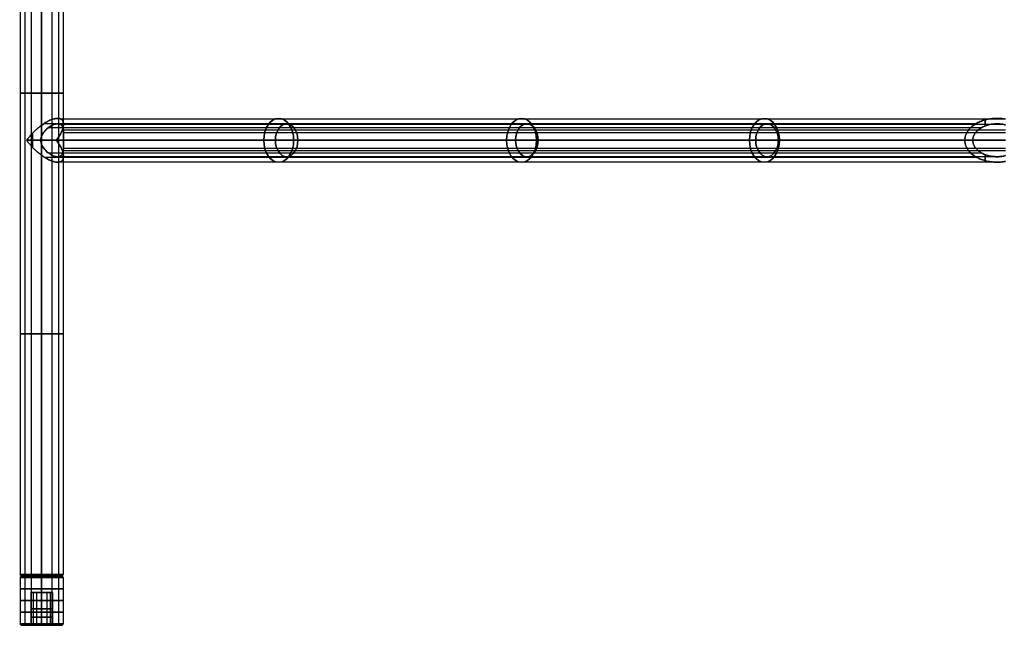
# Model space of a CAD drawing. Header units: millimetres. Extents: x -360 to 360, y 0 to 442.
# Tile 1 of 41: x -360 to 0, y 0 to 221. Entities that reach past the tile are written whole.
import ezdxf

# ---------------------------------------------------------------- set-up
doc = ezdxf.new("R2010")
doc.units = ezdxf.units.MM
doc.header["$MEASUREMENT"] = 0
for name, color, linetype in [('IGES LEVEL 1', 7, 'Continuous'), ('IGES LEVEL 10', 7, 'Continuous'), ('IGES LEVEL 13', 7, 'Continuous'), ('IGES LEVEL 21', 7, 'Continuous'), ('IGES LEVEL 22', 7, 'Continuous'), ('IGES LEVEL 4', 7, 'Continuous')]:
    doc.layers.add(name, color=color, linetype=linetype)

msp = doc.modelspace()

# ---------------------------------------------------------------- linework, layer by layer
at = {"layer": 'IGES LEVEL 1', "color": 252, "extrusion": (0, 1, 0)}
for centre, radius, start, end in [((352, -327, 194.25), 8, 270, 90), ((352, -327, 194.25), 8, 90, 270), ((352, -327, 106.38), 8, 270, 90), ((352, -327, 106.38), 8, 90, 270), ((352, -327, 18.5), 8, 270, 90), ((352, -327, 18.5), 8, 270, 90), ((352, -327, 18.37), 7.88, 270, 90), ((352, -327, 18.25), 7.75, 270, 90), ((352, -327, 18.12), 7.62, 270, 90), ((352, -327, 18), 7.5, 270, 90), ((352, -327, 18), 7.5, 270, 90), ((352, -327, 18.5), 8, 90, 270), ((352, -327, 18.5), 8, 90, 270), ((352, -327, 18.37), 7.88, 90, 270), ((352, -327, 18.25), 7.75, 90, 270), ((352, -327, 18.12), 7.62, 90, 270), ((352, -327, 18), 7.5, 90, 270), ((352, -327, 18), 7.5, 90, 270)]:
    msp.add_arc(centre, radius, start, end, dxfattribs=at)
at = {"layer": 'IGES LEVEL 1', "extrusion": (0, 1, 0)}
for centre, radius, start, end in [((352, -327, 18.5), 8, 270, 90), ((352, -327, 18), 7.5, 270, 90), ((352, -327, 18.5), 8, 90, 270), ((352, -327, 18), 7.5, 90, 270)]:
    msp.add_arc(centre, radius, start, end, dxfattribs=at)
at = {"layer": 'IGES LEVEL 1', "color": 252}
for points in [[(-359.85, 370, -325.44), (-359.85, 194.25, -325.44), (-359.85, 18.5, -325.44)], [(-358.18, 370, -332.08), (-358.18, 194.25, -332.08), (-358.18, 18.5, -332.08)], [(-355.77, 370, -319.94), (-355.77, 194.25, -319.94), (-355.77, 18.5, -319.94)], [(-352, 18.5, -319), (-352, 194.25, -319), (-352, 370, -319)], [(-352, 370, -335), (-352, 194.25, -335), (-352, 18.5, -335)], [(-352, 18.5, -335), (-352, 194.25, -335), (-352, 370, -335)], [(-352, 370, -319), (-352, 194.25, -319), (-352, 18.5, -319)], [(-348.23, 370, -319.94), (-348.23, 194.25, -319.94), (-348.23, 18.5, -319.94)], [(-345.82, 370, -332.08), (-345.82, 194.25, -332.08), (-345.82, 18.5, -332.08)], [(-344.15, 370, -325.44), (-344.15, 194.25, -325.44), (-344.15, 18.5, -325.44)], [(-359.36, 18, -328.46), (-359.6, 18.25, -328.51), (-359.85, 18.5, -328.56)], [(-359.5, 18, -327), (-352, 18, -327), (-344.5, 18, -327)], [(-357.8, 18, -322.24), (-357.99, 18.25, -322.08), (-358.18, 18.5, -321.92)], [(-355.54, 18, -333.61), (-355.65, 18.25, -333.83), (-355.77, 18.5, -334.06)], [(-352, 18.5, -335), (-352, 18.25, -334.75), (-352, 18, -334.5)], [(-352, 18, -319.5), (-352, 18.25, -319.25), (-352, 18.5, -319)], [(-352, 18.5, -319), (-352, 18.25, -319.25), (-352, 18, -319.5)], [(-352, 18, -334.5), (-352, 18.25, -334.75), (-352, 18.5, -335)], [(-352, 18, -334.5), (-352, 18, -327), (-352, 18, -319.5)], [(-348.46, 18, -333.61), (-348.35, 18.25, -333.83), (-348.23, 18.5, -334.06)], [(-346.2, 18, -322.24), (-346.01, 18.25, -322.08), (-345.82, 18.5, -321.92)], [(-344.64, 18, -328.46), (-344.4, 18.25, -328.51), (-344.15, 18.5, -328.56)]]:
    msp.add_open_spline(points, degree=2, dxfattribs=at)
at = {"layer": 'IGES LEVEL 1'}
for points in [[(-352, 18.5, -335), (-352, 194.25, -335), (-352, 370, -335)], [(-352, 370, -319), (-352, 194.25, -319), (-352, 18.5, -319)], [(-352, 18.5, -319), (-352, 18.25, -319.25), (-352, 18, -319.5)], [(-352, 18, -334.5), (-352, 18.25, -334.75), (-352, 18.5, -335)]]:
    msp.add_open_spline(points, degree=2, dxfattribs=at)
at = {"layer": 'IGES LEVEL 10', "extrusion": (0, 1, 0)}
for centre, radius, start, end in [((352, -327, 18), 7.5, 270, 90), ((352, -327, 18), 7.5, 90, 270), ((352, -327, 17.5), 8, 270, 90), ((352, -327, 17.5), 8, 90, 270), ((352, -327, 12), 4, 270, 90), ((352, -327, 12), 4, 90, 270), ((352, -327, 0.5), 8, 270, 90), ((352, -327), 7.5, 270, 90), ((352, -327), 4, 270, 90), ((352, -327, 0.5), 8, 90, 270), ((352, -327), 4, 90, 270), ((352, -327), 7.5, 90, 270)]:
    msp.add_arc(centre, radius, start, end, dxfattribs=at)
at = {"layer": 'IGES LEVEL 10', "color": 252, "extrusion": (0, 1, 0)}
for centre, radius, start, end in [((352, -327, 18), 7.5, 270, 90), ((352, -327, 18), 7.5, 270, 90), ((352, -327, 18), 7.5, 90, 270), ((352, -327, 18), 7.5, 90, 270), ((352, -327, 17.5), 8, 270, 90), ((352, -327, 17.5), 8, 270, 90), ((352, -327, 17.62), 7.88, 270, 90), ((352, -327, 17.75), 7.75, 270, 90), ((352, -327, 17.88), 7.62, 270, 90), ((352, -327, 17.88), 7.62, 90, 270), ((352, -327, 17.75), 7.75, 90, 270), ((352, -327, 17.62), 7.88, 90, 270), ((352, -327, 17.5), 8, 90, 270), ((352, -327, 17.5), 8, 90, 270), ((352, -327, 13.25), 8, 270, 90), ((352, -327, 12), 4, 270, 90), ((352, -327, 13.25), 8, 90, 270), ((352, -327, 12), 4, 90, 270), ((352, -327, 9), 8, 270, 90), ((352, -327, 9), 4, 270, 90), ((352, -327, 9), 4, 90, 270), ((352, -327, 9), 8, 90, 270), ((352, -327, 4.75), 8, 270, 90), ((352, -327, 6), 4, 270, 90), ((352, -327, 6), 4, 90, 270), ((352, -327, 4.75), 8, 90, 270), ((352, -327, 0.5), 8, 270, 90), ((352, -327, 0.5), 8, 270, 90), ((352, -327, 0.37), 7.88, 270, 90), ((352, -327, 0.25), 7.75, 270, 90), ((352, -327, 0.12), 7.62, 270, 90), ((352, -327), 7.5, 270, 90), ((352, -327), 7.5, 270, 90), ((352, -327, 3), 4, 270, 90), ((352, -327), 4, 270, 90), ((352, -327), 4, 270, 90), ((352, -327, 3), 4, 90, 270), ((352, -327, 0.5), 8, 90, 270), ((352, -327, 0.5), 8, 90, 270), ((352, -327, 0.37), 7.88, 90, 270), ((352, -327, 0.25), 7.75, 90, 270), ((352, -327, 0.12), 7.62, 90, 270), ((352, -327), 4, 90, 270), ((352, -327), 7.5, 90, 270), ((352, -327), 4, 90, 270), ((352, -327), 7.5, 90, 270)]:
    msp.add_arc(centre, radius, start, end, dxfattribs=at)
at = {"layer": 'IGES LEVEL 10', "color": 252}
for points in [[(-359.36, 18, -325.54), (-359.6, 17.75, -325.49), (-359.85, 17.5, -325.44)], [(-359.5, 18, -327), (-352, 18, -327), (-344.5, 18, -327)], [(-357.8, 18, -331.76), (-357.99, 17.75, -331.92), (-358.18, 17.5, -332.08)], [(-355.54, 18, -320.39), (-355.65, 17.75, -320.17), (-355.77, 17.5, -319.94)], [(-352, 17.5, -319), (-352, 17.75, -319.25), (-352, 18, -319.5)], [(-352, 18, -334.5), (-352, 17.75, -334.75), (-352, 17.5, -335)], [(-352, 18, -334.5), (-352, 18, -327), (-352, 18, -319.5)], [(-352, 17.5, -335), (-352, 17.75, -334.75), (-352, 18, -334.5)], [(-352, 18, -319.5), (-352, 17.75, -319.25), (-352, 17.5, -319)], [(-348.46, 18, -320.39), (-348.35, 17.75, -320.17), (-348.23, 17.5, -319.94)], [(-346.2, 18, -331.76), (-346.01, 17.75, -331.92), (-345.82, 17.5, -332.08)], [(-344.64, 18, -325.54), (-344.4, 17.75, -325.49), (-344.15, 17.5, -325.44)], [(-359.85, 17.5, -325.44), (-359.85, 9, -325.44), (-359.85, 0.5, -325.44)], [(-358.18, 17.5, -332.08), (-358.18, 9, -332.08), (-358.18, 0.5, -332.08)], [(-355.77, 17.5, -319.94), (-355.77, 9, -319.94), (-355.77, 0.5, -319.94)], [(-352, 0.5, -319), (-352, 9, -319), (-352, 17.5, -319)], [(-352, 17.5, -335), (-352, 9, -335), (-352, 0.5, -335)], [(-352, 0.5, -335), (-352, 9, -335), (-352, 17.5, -335)], [(-352, 17.5, -319), (-352, 9, -319), (-352, 0.5, -319)], [(-348.23, 17.5, -319.94), (-348.23, 9, -319.94), (-348.23, 0.5, -319.94)], [(-345.82, 17.5, -332.08), (-345.82, 9, -332.08), (-345.82, 0.5, -332.08)], [(-344.15, 17.5, -325.44), (-344.15, 9, -325.44), (-344.15, 0.5, -325.44)], [(-356, 12, -327), (-352, 12, -327), (-348, 12, -327)], [(-355.92, 12, -326.22), (-355.92, 6, -326.22), (-355.92, 0, -326.22)], [(-355.09, 12, -329.54), (-355.09, 6, -329.54), (-355.09, 0, -329.54)], [(-353.89, 12, -323.47), (-353.89, 6, -323.47), (-353.89, 0, -323.47)], [(-352, 12, -331), (-352, 12, -327), (-352, 12, -323)], [(-352, 12, -323), (-352, 6, -323), (-352, 0, -323)], [(-352, 0, -331), (-352, 6, -331), (-352, 12, -331)], [(-352, 12, -331), (-352, 6, -331), (-352, 0, -331)], [(-352, 0, -323), (-352, 6, -323), (-352, 12, -323)], [(-350.11, 12, -323.47), (-350.11, 6, -323.47), (-350.11, 0, -323.47)], [(-348.91, 12, -329.54), (-348.91, 6, -329.54), (-348.91, 0, -329.54)], [(-348.08, 12, -326.22), (-348.08, 6, -326.22), (-348.08, 0, -326.22)], [(-359.36, 0, -328.46), (-359.6, 0.25, -328.51), (-359.85, 0.5, -328.56)], [(-359.5, 0, -327), (-357.75, 0, -327), (-356, 0, -327)], [(-357.8, 0, -322.24), (-357.99, 0.25, -322.08), (-358.18, 0.5, -321.92)], [(-355.54, 0, -333.61), (-355.65, 0.25, -333.83), (-355.77, 0.5, -334.06)], [(-352, 0.5, -335), (-352, 0.25, -334.75), (-352, 0, -334.5)], [(-352, 0, -319.5), (-352, 0.25, -319.25), (-352, 0.5, -319)], [(-352, 0.5, -319), (-352, 0.25, -319.25), (-352, 0, -319.5)], [(-352, 0, -334.5), (-352, 0.25, -334.75), (-352, 0.5, -335)], [(-352, 0, -334.5), (-352, 0, -332.75), (-352, 0, -331)], [(-352, 0, -323), (-352, 0, -321.25), (-352, 0, -319.5)], [(-348.46, 0, -333.61), (-348.35, 0.25, -333.83), (-348.23, 0.5, -334.06)], [(-348, 0, -327), (-346.25, 0, -327), (-344.5, 0, -327)], [(-346.2, 0, -322.24), (-346.01, 0.25, -322.08), (-345.82, 0.5, -321.92)], [(-344.64, 0, -328.46), (-344.4, 0.25, -328.51), (-344.15, 0.5, -328.56)]]:
    msp.add_open_spline(points, degree=2, dxfattribs=at)
at = {"layer": 'IGES LEVEL 10'}
for points in [[(-352, 17.5, -335), (-352, 17.75, -334.75), (-352, 18, -334.5)], [(-352, 18, -319.5), (-352, 17.75, -319.25), (-352, 17.5, -319)], [(-352, 0.5, -335), (-352, 9, -335), (-352, 17.5, -335)], [(-352, 17.5, -319), (-352, 9, -319), (-352, 0.5, -319)], [(-352, 0, -323), (-352, 6, -323), (-352, 12, -323)], [(-352, 12, -331), (-352, 6, -331), (-352, 0, -331)], [(-352, 0.5, -319), (-352, 0.25, -319.25), (-352, 0, -319.5)], [(-352, 0, -334.5), (-352, 0.25, -334.75), (-352, 0.5, -335)]]:
    msp.add_open_spline(points, degree=2, dxfattribs=at)
at = {"layer": 'IGES LEVEL 10', "color": 252}
for points, knots in [([(-352, 12, -331), (-352.39, 12, -331), (-352.78, 12, -330.92), (-353.17, 12, -330.85), (-353.53, 12, -330.7), (-353.89, 12, -330.54), (-354.22, 12, -330.33), (-354.55, 12, -330.11), (-355.11, 12, -329.55), (-355.33, 12, -329.22), (-355.54, 12, -328.89), (-355.7, 12, -328.53), (-355.85, 12, -328.17), (-355.92, 12, -327.78), (-356, 12, -327.39), (-356, 12, -326.61), (-355.92, 12, -326.22), (-355.85, 12, -325.83), (-355.54, 12, -325.11), (-355.11, 12, -324.45), (-354.55, 12, -323.89), (-353.89, 12, -323.46), (-353.17, 12, -323.15), (-352.39, 12, -323), (-352, 12, -323)], [1, 1, 1, 1.0625, 1.0625, 1.125, 1.125, 1.1875, 1.1875, 1.25, 1.3125, 1.3125, 1.375, 1.375, 1.4375, 1.4375, 1.5, 1.5625, 1.5625, 1.625, 1.6875, 1.75, 1.8125, 1.875, 1.9375, 2, 2, 2]), ([(-352, 12, -323), (-351.61, 12, -323), (-350.83, 12, -323.15), (-350.11, 12, -323.46), (-349.45, 12, -323.89), (-348.89, 12, -324.45), (-348.46, 12, -325.11), (-348.15, 12, -325.83), (-348, 12, -326.61), (-348, 12, -327.39), (-348.15, 12, -328.17), (-348.46, 12, -328.89), (-348.89, 12, -329.55), (-349.45, 12, -330.11), (-350.11, 12, -330.54), (-350.83, 12, -330.85), (-351.22, 12, -330.92), (-351.61, 12, -331), (-352, 12, -331)], [0, 0, 0, 0.0625, 0.125, 0.1875, 0.25, 0.3125, 0.375, 0.4375, 0.5, 0.5625, 0.625, 0.6875, 0.75, 0.8125, 0.875, 0.9375, 0.9375, 1, 1, 1])]:
    msp.add_open_spline(points, degree=2, knots=knots, dxfattribs=at)
at = {"layer": 'IGES LEVEL 13', "extrusion": (0, 1, 0)}
for centre, radius, start, end in [((352, 327, 18), 7.5, 270, 90), ((352, 327, 18), 7.5, 90, 270), ((352, 327, 17.5), 8, 270, 90), ((352, 327, 17.5), 8, 90, 270), ((352, 327, 12), 4, 270, 90), ((352, 327, 12), 4, 90, 270), ((352, 327, 0.5), 8, 270, 90), ((352, 327), 7.5, 270, 90), ((352, 327), 4, 270, 90), ((352, 327, 0.5), 8, 90, 270), ((352, 327), 4, 90, 270), ((352, 327), 7.5, 90, 270)]:
    msp.add_arc(centre, radius, start, end, dxfattribs=at)
at = {"layer": 'IGES LEVEL 13', "color": 252, "extrusion": (0, 1, 0)}
for centre, radius, start, end in [((352, 327, 18), 7.5, 270, 90), ((352, 327, 18), 7.5, 270, 90), ((352, 327, 18), 7.5, 90, 270), ((352, 327, 18), 7.5, 90, 270), ((352, 327, 17.5), 8, 270, 90), ((352, 327, 17.5), 8, 270, 90), ((352, 327, 17.62), 7.88, 270, 90), ((352, 327, 17.75), 7.75, 270, 90), ((352, 327, 17.88), 7.62, 270, 90), ((352, 327, 17.88), 7.62, 90, 270), ((352, 327, 17.75), 7.75, 90, 270), ((352, 327, 17.62), 7.88, 90, 270), ((352, 327, 17.5), 8, 90, 270), ((352, 327, 17.5), 8, 90, 270), ((352, 327, 13.25), 8, 270, 90), ((352, 327, 12), 4, 270, 90), ((352, 327, 13.25), 8, 90, 270), ((352, 327, 12), 4, 90, 270), ((352, 327, 9), 8, 270, 90), ((352, 327, 9), 4, 270, 90), ((352, 327, 9), 4, 90, 270), ((352, 327, 9), 8, 90, 270), ((352, 327, 4.75), 8, 270, 90), ((352, 327, 6), 4, 270, 90), ((352, 327, 6), 4, 90, 270), ((352, 327, 4.75), 8, 90, 270), ((352, 327, 0.5), 8, 270, 90), ((352, 327, 0.5), 8, 270, 90), ((352, 327, 0.37), 7.88, 270, 90), ((352, 327, 0.25), 7.75, 270, 90), ((352, 327, 0.12), 7.62, 270, 90), ((352, 327), 7.5, 270, 90), ((352, 327), 7.5, 270, 90), ((352, 327, 3), 4, 270, 90), ((352, 327), 4, 270, 90), ((352, 327), 4, 270, 90), ((352, 327, 3), 4, 90, 270), ((352, 327, 0.5), 8, 90, 270), ((352, 327, 0.5), 8, 90, 270), ((352, 327, 0.37), 7.88, 90, 270), ((352, 327, 0.25), 7.75, 90, 270), ((352, 327, 0.12), 7.62, 90, 270), ((352, 327), 4, 90, 270), ((352, 327), 7.5, 90, 270), ((352, 327), 4, 90, 270), ((352, 327), 7.5, 90, 270)]:
    msp.add_arc(centre, radius, start, end, dxfattribs=at)
at = {"layer": 'IGES LEVEL 13', "color": 252}
for points in [[(-359.36, 18, 328.46), (-359.6, 17.75, 328.51), (-359.85, 17.5, 328.56)], [(-359.5, 18, 327), (-352, 18, 327), (-344.5, 18, 327)], [(-357.8, 18, 322.24), (-357.99, 17.75, 322.08), (-358.18, 17.5, 321.92)], [(-355.54, 18, 333.61), (-355.65, 17.75, 333.83), (-355.77, 17.5, 334.06)], [(-352, 17.5, 335), (-352, 17.75, 334.75), (-352, 18, 334.5)], [(-352, 18, 319.5), (-352, 17.75, 319.25), (-352, 17.5, 319)], [(-352, 18, 319.5), (-352, 18, 327), (-352, 18, 334.5)], [(-352, 17.5, 319), (-352, 17.75, 319.25), (-352, 18, 319.5)], [(-352, 18, 334.5), (-352, 17.75, 334.75), (-352, 17.5, 335)], [(-348.46, 18, 333.61), (-348.35, 17.75, 333.83), (-348.23, 17.5, 334.06)], [(-346.2, 18, 322.24), (-346.01, 17.75, 322.08), (-345.82, 17.5, 321.92)], [(-344.64, 18, 328.46), (-344.4, 17.75, 328.51), (-344.15, 17.5, 328.56)], [(-359.85, 17.5, 328.56), (-359.85, 9, 328.56), (-359.85, 0.5, 328.56)], [(-358.18, 17.5, 321.92), (-358.18, 9, 321.92), (-358.18, 0.5, 321.92)], [(-355.77, 17.5, 334.06), (-355.77, 9, 334.06), (-355.77, 0.5, 334.06)], [(-352, 0.5, 335), (-352, 9, 335), (-352, 17.5, 335)], [(-352, 17.5, 319), (-352, 9, 319), (-352, 0.5, 319)], [(-352, 0.5, 319), (-352, 9, 319), (-352, 17.5, 319)], [(-352, 17.5, 335), (-352, 9, 335), (-352, 0.5, 335)], [(-348.23, 17.5, 334.06), (-348.23, 9, 334.06), (-348.23, 0.5, 334.06)], [(-345.82, 17.5, 321.92), (-345.82, 9, 321.92), (-345.82, 0.5, 321.92)], [(-344.15, 17.5, 328.56), (-344.15, 9, 328.56), (-344.15, 0.5, 328.56)], [(-356, 12, 327), (-352, 12, 327), (-348, 12, 327)], [(-355.92, 12, 327.78), (-355.92, 6, 327.78), (-355.92, 0, 327.78)], [(-355.09, 12, 324.46), (-355.09, 6, 324.46), (-355.09, 0, 324.46)], [(-353.89, 12, 330.53), (-353.89, 6, 330.53), (-353.89, 0, 330.53)], [(-352, 12, 323), (-352, 12, 327), (-352, 12, 331)], [(-352, 12, 331), (-352, 6, 331), (-352, 0, 331)], [(-352, 0, 323), (-352, 6, 323), (-352, 12, 323)], [(-352, 12, 323), (-352, 6, 323), (-352, 0, 323)], [(-352, 0, 331), (-352, 6, 331), (-352, 12, 331)], [(-350.11, 12, 330.53), (-350.11, 6, 330.53), (-350.11, 0, 330.53)], [(-348.91, 12, 324.46), (-348.91, 6, 324.46), (-348.91, 0, 324.46)], [(-348.08, 12, 327.78), (-348.08, 6, 327.78), (-348.08, 0, 327.78)], [(-359.36, 0, 325.54), (-359.6, 0.25, 325.49), (-359.85, 0.5, 325.44)], [(-359.5, 0, 327), (-357.75, 0, 327), (-356, 0, 327)], [(-357.8, 0, 331.76), (-357.99, 0.25, 331.92), (-358.18, 0.5, 332.08)], [(-355.54, 0, 320.39), (-355.65, 0.25, 320.17), (-355.77, 0.5, 319.94)], [(-352, 0.5, 319), (-352, 0.25, 319.25), (-352, 0, 319.5)], [(-352, 0, 334.5), (-352, 0.25, 334.75), (-352, 0.5, 335)], [(-352, 0.5, 335), (-352, 0.25, 334.75), (-352, 0, 334.5)], [(-352, 0, 319.5), (-352, 0.25, 319.25), (-352, 0.5, 319)], [(-352, 0, 319.5), (-352, 0, 321.25), (-352, 0, 323)], [(-352, 0, 331), (-352, 0, 332.75), (-352, 0, 334.5)], [(-348.46, 0, 320.39), (-348.35, 0.25, 320.17), (-348.23, 0.5, 319.94)], [(-348, 0, 327), (-346.25, 0, 327), (-344.5, 0, 327)], [(-346.2, 0, 331.76), (-346.01, 0.25, 331.92), (-345.82, 0.5, 332.08)], [(-344.64, 0, 325.54), (-344.4, 0.25, 325.49), (-344.15, 0.5, 325.44)]]:
    msp.add_open_spline(points, degree=2, dxfattribs=at)
at = {"layer": 'IGES LEVEL 13'}
for points in [[(-352, 17.5, 319), (-352, 17.75, 319.25), (-352, 18, 319.5)], [(-352, 18, 334.5), (-352, 17.75, 334.75), (-352, 17.5, 335)], [(-352, 0.5, 319), (-352, 9, 319), (-352, 17.5, 319)], [(-352, 17.5, 335), (-352, 9, 335), (-352, 0.5, 335)], [(-352, 0, 331), (-352, 6, 331), (-352, 12, 331)], [(-352, 12, 323), (-352, 6, 323), (-352, 0, 323)], [(-352, 0.5, 335), (-352, 0.25, 334.75), (-352, 0, 334.5)], [(-352, 0, 319.5), (-352, 0.25, 319.25), (-352, 0.5, 319)]]:
    msp.add_open_spline(points, degree=2, dxfattribs=at)
at = {"layer": 'IGES LEVEL 13', "color": 252}
for points, knots in [([(-352, 12, 323), (-352.39, 12, 323), (-352.78, 12, 323.08), (-353.17, 12, 323.15), (-353.53, 12, 323.3), (-353.89, 12, 323.46), (-354.22, 12, 323.67), (-354.55, 12, 323.89), (-355.11, 12, 324.45), (-355.33, 12, 324.78), (-355.54, 12, 325.11), (-355.7, 12, 325.47), (-355.85, 12, 325.83), (-355.92, 12, 326.22), (-356, 12, 326.61), (-356, 12, 327.39), (-355.92, 12, 327.78), (-355.85, 12, 328.17), (-355.54, 12, 328.89), (-355.11, 12, 329.55), (-354.55, 12, 330.11), (-353.89, 12, 330.54), (-353.17, 12, 330.85), (-352.39, 12, 331), (-352, 12, 331)], [1, 1, 1, 1.0625, 1.0625, 1.125, 1.125, 1.1875, 1.1875, 1.25, 1.3125, 1.3125, 1.375, 1.375, 1.4375, 1.4375, 1.5, 1.5625, 1.5625, 1.625, 1.6875, 1.75, 1.8125, 1.875, 1.9375, 2, 2, 2]), ([(-352, 12, 331), (-351.61, 12, 331), (-350.83, 12, 330.85), (-350.11, 12, 330.54), (-349.45, 12, 330.11), (-348.89, 12, 329.55), (-348.46, 12, 328.89), (-348.15, 12, 328.17), (-348, 12, 327.39), (-348, 12, 326.61), (-348.15, 12, 325.83), (-348.46, 12, 325.11), (-348.89, 12, 324.45), (-349.45, 12, 323.89), (-350.11, 12, 323.46), (-350.83, 12, 323.15), (-351.22, 12, 323.08), (-351.61, 12, 323), (-352, 12, 323)], [0, 0, 0, 0.0625, 0.125, 0.1875, 0.25, 0.3125, 0.375, 0.4375, 0.5, 0.5625, 0.625, 0.6875, 0.75, 0.8125, 0.875, 0.9375, 0.9375, 1, 1, 1])]:
    msp.add_open_spline(points, degree=2, knots=knots, dxfattribs=at)
at = {"layer": 'IGES LEVEL 21', "color": 252, "extrusion": (0.729573, 0, -0.683903)}
for centre, radius, start, end in [((177, -2.16, -361.78), 8, 270, 90), ((177, -2.16, -240.22), 8, 270, 90), ((177, -2.16, -118.67), 8, 270, 90), ((177, -2.16, -357.79), 6, 270, 90), ((177, -2.16, -237.58), 6, 270, 90), ((177, -2.16, -117.36), 6, 270, 90), ((177, -2.16, -361.78), 8, 90, 270), ((177, -2.16, -357.79), 6, 90, 270), ((177, -2.16, -240.22), 8, 90, 270), ((177, -2.16, -237.58), 6, 90, 270), ((177, -2.16, -118.67), 8, 90, 270), ((177, -2.16, -117.36), 6, 90, 270)]:
    msp.add_arc(centre, radius, start, end, dxfattribs=at)
at = {"layer": 'IGES LEVEL 21', "color": 252, "extrusion": (0, 1, 0)}
for start, end in [(271.7398, 313.1494), (133.1494, 174.559)]:
    msp.add_arc((352, 327, 177), 8, start, end, dxfattribs=at)
at = {"layer": 'IGES LEVEL 21'}
for points, weights in [([(-352, 182.47, 319), (-343.43, 188.73, 319), (-340.27, 185.57, 326.97), (-346.53, 177, 332.84)], [1, 0.578475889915, 0.578475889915, 1]), ([(0, 184.7), (-8.13, 186.26), (-14.86, 182.78), (-14.86, 177)], [1, 0.735983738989, 0.735983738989, 1]), ([(-357.47, 177, 321.16), (-355.97, 179.06, 319.76), (-354.06, 180.97, 319), (-352, 182.47, 319)], [1, 0.953292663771, 0.953292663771, 1]), ([(0, 182.6), (-6.33, 184.27), (-11.94, 181.64), (-11.94, 177)], [1, 0.710289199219, 0.710289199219, 1]), ([(-352, 171.53, 319), (-354.06, 173.03, 319), (-355.97, 174.94, 319.76), (-357.47, 177, 321.16)], [1, 0.953292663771, 0.953292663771, 1]), ([(-346.53, 177, 332.84), (-340.27, 168.43, 326.97), (-343.43, 165.27, 319), (-352, 171.53, 319)], [1, 0.578475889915, 0.578475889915, 1]), ([(-14.86, 177), (-14.86, 171.22), (-8.13, 167.74), (0, 169.3)], [1, 0.735983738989, 0.735983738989, 1]), ([(-11.94, 177), (-11.94, 172.36), (-6.33, 169.73), (0, 171.4)], [1, 0.710289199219, 0.710289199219, 1])]:
    msp.add_rational_spline(points, weights, degree=3, dxfattribs=at)
at = {"layer": 'IGES LEVEL 21', "color": 252}
for points, weights in [([(-352, 182.47, 319), (-343.43, 188.73, 319), (-340.27, 185.57, 326.97), (-346.53, 177, 332.84)], [1, 0.578475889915, 0.578475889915, 1]), ([(-352, 182.47, 319), (-343.43, 188.73, 319), (-340.27, 185.57, 326.97), (-346.53, 177, 332.84)], [1, 0.578475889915, 0.578475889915, 1]), ([(0, 184.7), (-8.13, 186.26), (-14.86, 182.78), (-14.86, 177)], [1, 0.735983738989, 0.735983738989, 1]), ([(0, 184.7), (-8.13, 186.26), (-14.86, 182.78), (-14.86, 177)], [1, 0.735983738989, 0.735983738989, 1]), ([(-357.47, 177, 321.16), (-355.97, 179.06, 319.76), (-354.06, 180.97, 319), (-352, 182.47, 319)], [1, 0.953292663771, 0.953292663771, 1]), ([(-357.47, 177, 321.16), (-355.97, 179.06, 319.76), (-354.06, 180.97, 319), (-352, 182.47, 319)], [1, 0.953292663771, 0.953292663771, 1]), ([(-11.94, 177), (-11.94, 181.64), (-6.33, 184.27), (0, 182.6)], [1, 0.710289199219, 0.710289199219, 1]), ([(0, 182.6), (-6.33, 184.27), (-11.94, 181.64), (-11.94, 177)], [1, 0.710289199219, 0.710289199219, 1]), ([(-352, 171.53, 319), (-354.06, 173.03, 319), (-355.97, 174.94, 319.76), (-357.47, 177, 321.16)], [1, 0.953292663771, 0.953292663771, 1]), ([(-352, 171.53, 319), (-354.06, 173.03, 319), (-355.97, 174.94, 319.76), (-357.47, 177, 321.16)], [1, 0.953292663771, 0.953292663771, 1]), ([(-346.53, 177, 332.84), (-340.27, 168.43, 326.97), (-343.43, 165.27, 319), (-352, 171.53, 319)], [1, 0.578475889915, 0.578475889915, 1]), ([(-346.53, 177, 332.84), (-340.27, 168.43, 326.97), (-343.43, 165.27, 319), (-352, 171.53, 319)], [1, 0.578475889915, 0.578475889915, 1]), ([(-14.86, 177), (-14.86, 171.22), (-8.13, 167.74), (0, 169.3)], [1, 0.735983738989, 0.735983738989, 1]), ([(-14.86, 177), (-14.86, 171.22), (-8.13, 167.74), (0, 169.3)], [1, 0.735983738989, 0.735983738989, 1]), ([(0, 171.4), (-6.33, 169.73), (-11.94, 172.36), (-11.94, 177)], [1, 0.710289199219, 0.710289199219, 1]), ([(-11.94, 177), (-11.94, 172.36), (-6.33, 169.73), (0, 171.4)], [1, 0.710289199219, 0.710289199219, 1])]:
    msp.add_rational_spline(points, weights, degree=3, dxfattribs=at)
for points in [[(-345.21, 184.85, 322.77), (-173.04, 184.85, 161.39), (-0.88, 184.85, 0)], [(-344.21, 183.92, 325.2), (-344.21, 182.69, 325.2), (-344.21, 181.46, 325.2)], [(-7.48, 182.23), (-7.48, 183.33), (-7.48, 184.44)], [(-352, 182.47, 319), (-352, 180.43, 319), (-352, 178.39, 319)], [(-352, 178.39, 319), (-352, 180.43, 319), (-352, 182.47, 319)], [(-350.96, 183.18, 319.07), (-180.77, 183.18, 159.53), (-10.58, 183.18, 0)], [(-349.47, 181.64, 319.41), (-179.1, 181.64, 159.71), (-8.73, 181.64, 0)], [(-345.43, 182.88, 322.44), (-173.44, 182.88, 161.22), (-1.45, 182.88, 0)], [(-344.42, 180.77, 329.57), (-172.21, 180.77, 168.14), (0, 180.77, 6.71)], [(-344, 179.83, 326.76), (-172, 179.83, 165.52), (0, 179.83, 4.29)], [(-357.47, 177, 321.16), (-186.17, 177, 160.58), (-14.86, 177)], [(-14.86, 177), (-186.17, 177, 160.58), (-357.47, 177, 321.16)], [(-355.29, 179.59, 319.71), (-355.29, 177, 319.71), (-355.29, 174.41, 319.71)], [(-11.94, 177), (-182.09, 177, 159.5), (-352.24, 177, 319)], [(-352.24, 177, 319), (-182.09, 177, 159.5), (-11.94, 177)], [(0, 177, 8), (-173.26, 177, 170.42), (-346.53, 177, 332.84)], [(-346.53, 177, 332.84), (-173.26, 177, 170.42), (0, 177, 8)], [(-344.04, 177, 327.76), (-172.02, 177, 166.51), (0, 177, 5.26)], [(0, 177, 5.26), (-172.02, 177, 166.51), (-344.04, 177, 327.76)], [(-14.86, 177), (-13.4, 177), (-11.94, 177)], [(-352, 175.61, 319), (-352, 173.57, 319), (-352, 171.53, 319)], [(-352, 171.53, 319), (-352, 173.57, 319), (-352, 175.61, 319)], [(-344.42, 173.23, 329.57), (-172.21, 173.23, 168.14), (0, 173.23, 6.71)], [(-344, 174.17, 326.76), (-172, 174.17, 165.52), (0, 174.17, 4.29)], [(-350.96, 170.82, 319.07), (-180.77, 170.82, 159.53), (-10.58, 170.82, 0)], [(-349.47, 172.36, 319.41), (-179.1, 172.36, 159.71), (-8.73, 172.36, 0)], [(-345.43, 171.12, 322.44), (-173.44, 171.12, 161.22), (-1.45, 171.12, 0)], [(-345.21, 169.15, 322.77), (-173.04, 169.15, 161.39), (-0.88, 169.15, 0)], [(-344.21, 172.54, 325.2), (-344.21, 171.31, 325.2), (-344.21, 170.08, 325.2)], [(-7.48, 169.56), (-7.48, 170.67), (-7.48, 171.77)]]:
    msp.add_open_spline(points, degree=2, dxfattribs=at)
at = {"layer": 'IGES LEVEL 21'}
for points, knots in [([(-344.04, 177, 327.76), (-344.04, 177.77, 327.76), (-344.01, 178.52, 327.52), (-343.99, 179.86, 326.79), (-344.01, 180.46, 326.3), (-344.19, 181.5, 325.19), (-344.34, 181.95, 324.58), (-344.87, 182.64, 323.3), (-345.24, 182.87, 322.65), (-346.18, 183.05, 321.46), (-346.75, 182.99, 320.92), (-347.95, 182.6, 320.06), (-348.58, 182.27, 319.74), (-349.77, 181.44, 319.29), (-350.34, 180.93, 319.16), (-351.33, 179.77, 319.01), (-351.75, 179.11, 319), (-352, 178.39, 319)], [0, 0, 0, 0, 0.125, 0.125, 0.25, 0.25, 0.375, 0.375, 0.5, 0.5, 0.625, 0.625, 0.75, 0.75, 0.875, 0.875, 1, 1, 1, 1]), ([(-352.24, 177, 319), (-352.24, 177.24, 319), (-352.22, 177.48, 319), (-352.14, 177.94, 319), (-352.08, 178.17, 319), (-352, 178.39, 319)], [0, 0, 0, 0, 0.5, 0.5, 1, 1, 1, 1]), ([(-352, 175.61, 319), (-352.08, 175.83, 319), (-352.14, 176.06, 319), (-352.22, 176.53, 319), (-352.24, 176.76, 319), (-352.24, 177, 319)], [0, 0, 0, 0, 0.5, 0.5, 1, 1, 1, 1]), ([(-352, 175.61, 319), (-351.75, 174.88, 319), (-351.33, 174.23, 319.01), (-350.34, 173.07, 319.16), (-349.77, 172.56, 319.29), (-348.57, 171.73, 319.74), (-347.94, 171.4, 320.07), (-346.73, 171.01, 320.93), (-346.16, 170.95, 321.48), (-345.23, 171.13, 322.67), (-344.86, 171.37, 323.33), (-344.35, 172.05, 324.58), (-344.19, 172.5, 325.19), (-344.01, 173.54, 326.3), (-343.99, 174.14, 326.79), (-344.01, 175.47, 327.52), (-344.04, 176.23, 327.76), (-344.04, 177, 327.76)], [0, 0, 0, 0, 0.125, 0.125, 0.25, 0.25, 0.375, 0.375, 0.5, 0.5, 0.625, 0.625, 0.75, 0.75, 0.875, 0.875, 1, 1, 1, 1])]:
    msp.add_open_spline(points, degree=3, knots=knots, dxfattribs=at)
at = {"layer": 'IGES LEVEL 21', "color": 252}
for points, knots in [([(-352, 178.39, 319), (-351.75, 179.11, 319), (-351.33, 179.77, 319.01), (-350.34, 180.93, 319.16), (-349.77, 181.44, 319.29), (-348.58, 182.27, 319.74), (-347.95, 182.6, 320.06), (-346.75, 182.99, 320.92), (-346.18, 183.05, 321.46), (-345.24, 182.87, 322.65), (-344.87, 182.64, 323.3), (-344.34, 181.95, 324.58), (-344.19, 181.5, 325.19), (-344.01, 180.46, 326.3), (-343.99, 179.86, 326.79), (-344.01, 178.52, 327.52), (-344.04, 177.77, 327.76), (-344.04, 177, 327.76)], [4, 4, 4, 4, 4.125, 4.125, 4.25, 4.25, 4.375, 4.375, 4.5, 4.5, 4.625, 4.625, 4.75, 4.75, 4.875, 4.875, 5, 5, 5, 5]), ([(-344.04, 177, 327.76), (-344.04, 177.77, 327.76), (-344.01, 178.52, 327.52), (-343.99, 179.86, 326.79), (-344.01, 180.46, 326.3), (-344.19, 181.5, 325.19), (-344.34, 181.95, 324.58), (-344.87, 182.64, 323.3), (-345.24, 182.87, 322.65), (-346.18, 183.05, 321.46), (-346.75, 182.99, 320.92), (-347.95, 182.6, 320.06), (-348.58, 182.27, 319.74), (-349.77, 181.44, 319.29), (-350.34, 180.93, 319.16), (-351.33, 179.77, 319.01), (-351.75, 179.11, 319), (-352, 178.39, 319)], [3, 3, 3, 3, 3.125, 3.125, 3.25, 3.25, 3.375, 3.375, 3.5, 3.5, 3.625, 3.625, 3.75, 3.75, 3.875, 3.875, 4, 4, 4, 4]), ([(-352, 178.39, 319), (-352.08, 178.17, 319), (-352.14, 177.94, 319), (-352.22, 177.48, 319), (-352.24, 177.24, 319), (-352.24, 177, 319)], [0, 0, 0, 0, 0.5, 0.5, 1, 1, 1, 1]), ([(-352.24, 177, 319), (-352.24, 177.24, 319), (-352.22, 177.48, 319), (-352.14, 177.94, 319), (-352.08, 178.17, 319), (-352, 178.39, 319)], [3, 3, 3, 3, 3.5, 3.5, 4, 4, 4, 4]), ([(-352.24, 177, 319), (-352.24, 176.76, 319), (-352.22, 176.53, 319), (-352.14, 176.06, 319), (-352.08, 175.83, 319), (-352, 175.61, 319)], [1, 1, 1, 1, 1.5, 1.5, 2, 2, 2, 2]), ([(-352, 175.61, 319), (-352.08, 175.83, 319), (-352.14, 176.06, 319), (-352.22, 176.53, 319), (-352.24, 176.76, 319), (-352.24, 177, 319)], [0, 0, 0, 0, 0.5, 0.5, 1, 1, 1, 1]), ([(-344.04, 177, 327.76), (-344.04, 176.23, 327.76), (-344.01, 175.47, 327.52), (-343.99, 174.14, 326.79), (-344.01, 173.54, 326.3), (-344.19, 172.5, 325.19), (-344.35, 172.05, 324.58), (-344.86, 171.37, 323.33), (-345.23, 171.13, 322.67), (-346.16, 170.95, 321.48), (-346.73, 171.01, 320.93), (-347.94, 171.4, 320.07), (-348.57, 171.73, 319.74), (-349.77, 172.56, 319.29), (-350.34, 173.07, 319.16), (-351.33, 174.23, 319.01), (-351.75, 174.88, 319), (-352, 175.61, 319)], [5, 5, 5, 5, 5.125, 5.125, 5.25, 5.25, 5.375, 5.375, 5.5, 5.5, 5.625, 5.625, 5.75, 5.75, 5.875, 5.875, 6, 6, 6, 6]), ([(-352, 175.61, 319), (-351.75, 174.88, 319), (-351.33, 174.23, 319.01), (-350.34, 173.07, 319.16), (-349.77, 172.56, 319.29), (-348.57, 171.73, 319.74), (-347.94, 171.4, 320.07), (-346.73, 171.01, 320.93), (-346.16, 170.95, 321.48), (-345.23, 171.13, 322.67), (-344.86, 171.37, 323.33), (-344.35, 172.05, 324.58), (-344.19, 172.5, 325.19), (-344.01, 173.54, 326.3), (-343.99, 174.14, 326.79), (-344.01, 175.47, 327.52), (-344.04, 176.23, 327.76), (-344.04, 177, 327.76)], [2, 2, 2, 2, 2.125, 2.125, 2.25, 2.25, 2.375, 2.375, 2.5, 2.5, 2.625, 2.625, 2.75, 2.75, 2.875, 2.875, 3, 3, 3, 3])]:
    msp.add_open_spline(points, degree=3, knots=knots, dxfattribs=at)
at = {"layer": 'IGES LEVEL 21'}
for points in [[(-352, 178.39, 319), (-352, 180.43, 319), (-352, 182.47, 319)], [(-14.86, 177), (-186.17, 177, 160.58), (-357.47, 177, 321.16)], [(-352.24, 177, 319), (-182.09, 177, 159.5), (-11.94, 177)], [(-346.53, 177, 332.84), (-173.26, 177, 170.42), (0, 177, 8)], [(0, 177, 5.26), (-172.02, 177, 166.51), (-344.04, 177, 327.76)], [(-352, 171.53, 319), (-352, 173.57, 319), (-352, 175.61, 319)]]:
    msp.add_open_spline(points, degree=2, dxfattribs=at)
at = {"layer": 'IGES LEVEL 22', "color": 252, "extrusion": (0.729573, 0, 0.683903)}
for centre, radius, start, end in [((177, 2.16, -361.78), 8, 270, 90), ((177, 2.16, -240.22), 8, 270, 90), ((177, 2.16, -118.67), 8, 270, 90), ((177, 2.16, -357.79), 6, 270, 90), ((177, 2.16, -237.58), 6, 270, 90), ((177, 2.16, -117.36), 6, 270, 90), ((177, 2.16, -361.78), 8, 90, 270), ((177, 2.16, -357.79), 6, 90, 270), ((177, 2.16, -240.22), 8, 90, 270), ((177, 2.16, -237.58), 6, 90, 270), ((177, 2.16, -118.67), 8, 90, 270), ((177, 2.16, -117.36), 6, 90, 270)]:
    msp.add_arc(centre, radius, start, end, dxfattribs=at)
at = {"layer": 'IGES LEVEL 22', "color": 252, "extrusion": (0, 1, 0)}
for start, end in [(46.8506, 88.2602), (185.441, 226.8506)]:
    msp.add_arc((352, -327, 177), 8, start, end, dxfattribs=at)
at = {"layer": 'IGES LEVEL 22'}
for points, weights in [([(-346.53, 177, -332.84), (-340.27, 185.57, -326.97), (-343.43, 188.73, -319), (-352, 182.47, -319)], [1, 0.578475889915, 0.578475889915, 1]), ([(-14.86, 177), (-14.86, 182.78), (-8.13, 186.26), (0, 184.7)], [1, 0.735983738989, 0.735983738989, 1]), ([(-352, 182.47, -319), (-354.06, 180.97, -319), (-355.97, 179.06, -319.76), (-357.47, 177, -321.16)], [1, 0.953292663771, 0.953292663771, 1]), ([(-11.94, 177), (-11.94, 181.64), (-6.33, 184.27), (0, 182.6)], [1, 0.710289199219, 0.710289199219, 1]), ([(-357.47, 177, -321.16), (-355.97, 174.94, -319.76), (-354.06, 173.03, -319), (-352, 171.53, -319)], [1, 0.953292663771, 0.953292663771, 1]), ([(-352, 171.53, -319), (-343.43, 165.27, -319), (-340.27, 168.43, -326.97), (-346.53, 177, -332.84)], [1, 0.578475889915, 0.578475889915, 1]), ([(0, 169.3), (-8.13, 167.74), (-14.86, 171.22), (-14.86, 177)], [1, 0.735983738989, 0.735983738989, 1]), ([(0, 171.4), (-6.33, 169.73), (-11.94, 172.36), (-11.94, 177)], [1, 0.710289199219, 0.710289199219, 1])]:
    msp.add_rational_spline(points, weights, degree=3, dxfattribs=at)
at = {"layer": 'IGES LEVEL 22', "color": 252}
for points, weights in [([(-346.53, 177, -332.84), (-340.27, 185.57, -326.97), (-343.43, 188.73, -319), (-352, 182.47, -319)], [1, 0.578475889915, 0.578475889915, 1]), ([(-346.53, 177, -332.84), (-340.27, 185.57, -326.97), (-343.43, 188.73, -319), (-352, 182.47, -319)], [1, 0.578475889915, 0.578475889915, 1]), ([(-14.86, 177), (-14.86, 182.78), (-8.13, 186.26), (0, 184.7)], [1, 0.735983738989, 0.735983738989, 1]), ([(-14.86, 177), (-14.86, 182.78), (-8.13, 186.26), (0, 184.7)], [1, 0.735983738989, 0.735983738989, 1]), ([(-352, 182.47, -319), (-354.06, 180.97, -319), (-355.97, 179.06, -319.76), (-357.47, 177, -321.16)], [1, 0.953292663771, 0.953292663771, 1]), ([(-352, 182.47, -319), (-354.06, 180.97, -319), (-355.97, 179.06, -319.76), (-357.47, 177, -321.16)], [1, 0.953292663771, 0.953292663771, 1]), ([(0, 182.6), (-6.33, 184.27), (-11.94, 181.64), (-11.94, 177)], [1, 0.710289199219, 0.710289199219, 1]), ([(-11.94, 177), (-11.94, 181.64), (-6.33, 184.27), (0, 182.6)], [1, 0.710289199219, 0.710289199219, 1]), ([(-357.47, 177, -321.16), (-355.97, 174.94, -319.76), (-354.06, 173.03, -319), (-352, 171.53, -319)], [1, 0.953292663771, 0.953292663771, 1]), ([(-357.47, 177, -321.16), (-355.97, 174.94, -319.76), (-354.06, 173.03, -319), (-352, 171.53, -319)], [1, 0.953292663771, 0.953292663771, 1]), ([(-352, 171.53, -319), (-343.43, 165.27, -319), (-340.27, 168.43, -326.97), (-346.53, 177, -332.84)], [1, 0.578475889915, 0.578475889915, 1]), ([(-352, 171.53, -319), (-343.43, 165.27, -319), (-340.27, 168.43, -326.97), (-346.53, 177, -332.84)], [1, 0.578475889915, 0.578475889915, 1]), ([(0, 169.3), (-8.13, 167.74), (-14.86, 171.22), (-14.86, 177)], [1, 0.735983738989, 0.735983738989, 1]), ([(0, 169.3), (-8.13, 167.74), (-14.86, 171.22), (-14.86, 177)], [1, 0.735983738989, 0.735983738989, 1]), ([(-11.94, 177), (-11.94, 172.36), (-6.33, 169.73), (0, 171.4)], [1, 0.710289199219, 0.710289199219, 1]), ([(0, 171.4), (-6.33, 169.73), (-11.94, 172.36), (-11.94, 177)], [1, 0.710289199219, 0.710289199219, 1])]:
    msp.add_rational_spline(points, weights, degree=3, dxfattribs=at)
for points in [[(-345.21, 184.85, -322.77), (-173.04, 184.85, -161.39), (-0.88, 184.85, 0)], [(-344.21, 183.92, -325.2), (-344.21, 182.69, -325.2), (-344.21, 181.46, -325.2)], [(-7.48, 184.44), (-7.48, 183.33), (-7.48, 182.23)], [(-352, 182.47, -319), (-352, 180.43, -319), (-352, 178.39, -319)], [(-352, 178.39, -319), (-352, 180.43, -319), (-352, 182.47, -319)], [(-350.96, 183.18, -319.07), (-180.77, 183.18, -159.53), (-10.58, 183.18, 0)], [(-349.47, 181.64, -319.41), (-179.1, 181.64, -159.71), (-8.73, 181.64, 0)], [(-345.43, 182.88, -322.44), (-173.44, 182.88, -161.22), (-1.45, 182.88, 0)], [(-344.42, 180.77, -329.57), (-172.21, 180.77, -168.14), (0, 180.77, -6.71)], [(-344, 179.83, -326.76), (-172, 179.83, -165.52), (0, 179.83, -4.29)], [(-357.47, 177, -321.16), (-186.17, 177, -160.58), (-14.86, 177)], [(-14.86, 177), (-186.17, 177, -160.58), (-357.47, 177, -321.16)], [(-355.29, 179.59, -319.71), (-355.29, 177, -319.71), (-355.29, 174.41, -319.71)], [(-11.94, 177), (-182.09, 177, -159.5), (-352.24, 177, -319)], [(-352.24, 177, -319), (-182.09, 177, -159.5), (-11.94, 177)], [(0, 177, -8), (-173.26, 177, -170.42), (-346.53, 177, -332.84)], [(-346.53, 177, -332.84), (-173.26, 177, -170.42), (0, 177, -8)], [(-344.04, 177, -327.76), (-172.02, 177, -166.51), (0, 177, -5.26)], [(0, 177, -5.26), (-172.02, 177, -166.51), (-344.04, 177, -327.76)], [(-14.86, 177), (-13.4, 177), (-11.94, 177)], [(-352, 175.61, -319), (-352, 173.57, -319), (-352, 171.53, -319)], [(-352, 171.53, -319), (-352, 173.57, -319), (-352, 175.61, -319)], [(-344.42, 173.23, -329.57), (-172.21, 173.23, -168.14), (0, 173.23, -6.71)], [(-344, 174.17, -326.76), (-172, 174.17, -165.52), (0, 174.17, -4.29)], [(-350.96, 170.82, -319.07), (-180.77, 170.82, -159.53), (-10.58, 170.82, 0)], [(-349.47, 172.36, -319.41), (-179.1, 172.36, -159.71), (-8.73, 172.36, 0)], [(-345.43, 171.12, -322.44), (-173.44, 171.12, -161.22), (-1.45, 171.12, 0)], [(-345.21, 169.15, -322.77), (-173.04, 169.15, -161.39), (-0.88, 169.15, 0)], [(-344.21, 172.54, -325.2), (-344.21, 171.31, -325.2), (-344.21, 170.08, -325.2)], [(-7.48, 171.77), (-7.48, 170.67), (-7.48, 169.56)]]:
    msp.add_open_spline(points, degree=2, dxfattribs=at)
at = {"layer": 'IGES LEVEL 22'}
for points, knots in [([(-344.04, 177, -327.76), (-344.04, 177.77, -327.76), (-344.01, 178.52, -327.52), (-343.99, 179.86, -326.79), (-344.01, 180.46, -326.3), (-344.19, 181.5, -325.19), (-344.34, 181.95, -324.58), (-344.87, 182.64, -323.3), (-345.24, 182.87, -322.65), (-346.18, 183.05, -321.46), (-346.75, 182.99, -320.92), (-347.95, 182.6, -320.06), (-348.58, 182.27, -319.74), (-349.77, 181.44, -319.29), (-350.34, 180.93, -319.16), (-351.33, 179.77, -319.01), (-351.75, 179.11, -319), (-352, 178.39, -319)], [0, 0, 0, 0, 0.125, 0.125, 0.25, 0.25, 0.375, 0.375, 0.5, 0.5, 0.625, 0.625, 0.75, 0.75, 0.875, 0.875, 1, 1, 1, 1]), ([(-352.24, 177, -319), (-352.24, 177.24, -319), (-352.22, 177.48, -319), (-352.14, 177.94, -319), (-352.08, 178.17, -319), (-352, 178.39, -319)], [0, 0, 0, 0, 0.5, 0.5, 1, 1, 1, 1]), ([(-352, 175.61, -319), (-352.08, 175.83, -319), (-352.14, 176.06, -319), (-352.22, 176.53, -319), (-352.24, 176.76, -319), (-352.24, 177, -319)], [0, 0, 0, 0, 0.5, 0.5, 1, 1, 1, 1]), ([(-352, 175.61, -319), (-351.75, 174.88, -319), (-351.33, 174.23, -319.01), (-350.34, 173.07, -319.16), (-349.77, 172.56, -319.29), (-348.57, 171.73, -319.74), (-347.94, 171.4, -320.07), (-346.73, 171.01, -320.93), (-346.16, 170.95, -321.48), (-345.23, 171.13, -322.67), (-344.86, 171.37, -323.33), (-344.35, 172.05, -324.58), (-344.19, 172.5, -325.19), (-344.01, 173.54, -326.3), (-343.99, 174.14, -326.79), (-344.01, 175.47, -327.52), (-344.04, 176.23, -327.76), (-344.04, 177, -327.76)], [0, 0, 0, 0, 0.125, 0.125, 0.25, 0.25, 0.375, 0.375, 0.5, 0.5, 0.625, 0.625, 0.75, 0.75, 0.875, 0.875, 1, 1, 1, 1])]:
    msp.add_open_spline(points, degree=3, knots=knots, dxfattribs=at)
at = {"layer": 'IGES LEVEL 22', "color": 252}
for points, knots in [([(-352, 178.39, -319), (-351.75, 179.11, -319), (-351.33, 179.77, -319.01), (-350.34, 180.93, -319.16), (-349.77, 181.44, -319.29), (-348.58, 182.27, -319.74), (-347.95, 182.6, -320.06), (-346.75, 182.99, -320.92), (-346.18, 183.05, -321.46), (-345.24, 182.87, -322.65), (-344.87, 182.64, -323.3), (-344.34, 181.95, -324.58), (-344.19, 181.5, -325.19), (-344.01, 180.46, -326.3), (-343.99, 179.86, -326.79), (-344.01, 178.52, -327.52), (-344.04, 177.77, -327.76), (-344.04, 177, -327.76)], [0, 0, 0, 0, 0.125, 0.125, 0.25, 0.25, 0.375, 0.375, 0.5, 0.5, 0.625, 0.625, 0.75, 0.75, 0.875, 0.875, 1, 1, 1, 1]), ([(-344.04, 177, -327.76), (-344.04, 177.77, -327.76), (-344.01, 178.52, -327.52), (-343.99, 179.86, -326.79), (-344.01, 180.46, -326.3), (-344.19, 181.5, -325.19), (-344.34, 181.95, -324.58), (-344.87, 182.64, -323.3), (-345.24, 182.87, -322.65), (-346.18, 183.05, -321.46), (-346.75, 182.99, -320.92), (-347.95, 182.6, -320.06), (-348.58, 182.27, -319.74), (-349.77, 181.44, -319.29), (-350.34, 180.93, -319.16), (-351.33, 179.77, -319.01), (-351.75, 179.11, -319), (-352, 178.39, -319)], [4, 4, 4, 4, 4.125, 4.125, 4.25, 4.25, 4.375, 4.375, 4.5, 4.5, 4.625, 4.625, 4.75, 4.75, 4.875, 4.875, 5, 5, 5, 5]), ([(-352, 178.39, -319), (-352.08, 178.17, -319), (-352.14, 177.94, -319), (-352.22, 177.48, -319), (-352.24, 177.24, -319), (-352.24, 177, -319)], [5, 5, 5, 5, 5.5, 5.5, 6, 6, 6, 6]), ([(-352.24, 177, -319), (-352.24, 177.24, -319), (-352.22, 177.48, -319), (-352.14, 177.94, -319), (-352.08, 178.17, -319), (-352, 178.39, -319)], [3, 3, 3, 3, 3.5, 3.5, 4, 4, 4, 4]), ([(-352.24, 177, -319), (-352.24, 176.76, -319), (-352.22, 176.53, -319), (-352.14, 176.06, -319), (-352.08, 175.83, -319), (-352, 175.61, -319)], [3, 3, 3, 3, 3.5, 3.5, 4, 4, 4, 4]), ([(-352, 175.61, -319), (-352.08, 175.83, -319), (-352.14, 176.06, -319), (-352.22, 176.53, -319), (-352.24, 176.76, -319), (-352.24, 177, -319)], [2, 2, 2, 2, 2.5, 2.5, 3, 3, 3, 3]), ([(-344.04, 177, -327.76), (-344.04, 176.23, -327.76), (-344.01, 175.47, -327.52), (-343.99, 174.14, -326.79), (-344.01, 173.54, -326.3), (-344.19, 172.5, -325.19), (-344.35, 172.05, -324.58), (-344.86, 171.37, -323.33), (-345.23, 171.13, -322.67), (-346.16, 170.95, -321.48), (-346.73, 171.01, -320.93), (-347.94, 171.4, -320.07), (-348.57, 171.73, -319.74), (-349.77, 172.56, -319.29), (-350.34, 173.07, -319.16), (-351.33, 174.23, -319.01), (-351.75, 174.88, -319), (-352, 175.61, -319)], [1, 1, 1, 1, 1.125, 1.125, 1.25, 1.25, 1.375, 1.375, 1.5, 1.5, 1.625, 1.625, 1.75, 1.75, 1.875, 1.875, 2, 2, 2, 2]), ([(-352, 175.61, -319), (-351.75, 174.88, -319), (-351.33, 174.23, -319.01), (-350.34, 173.07, -319.16), (-349.77, 172.56, -319.29), (-348.57, 171.73, -319.74), (-347.94, 171.4, -320.07), (-346.73, 171.01, -320.93), (-346.16, 170.95, -321.48), (-345.23, 171.13, -322.67), (-344.86, 171.37, -323.33), (-344.35, 172.05, -324.58), (-344.19, 172.5, -325.19), (-344.01, 173.54, -326.3), (-343.99, 174.14, -326.79), (-344.01, 175.47, -327.52), (-344.04, 176.23, -327.76), (-344.04, 177, -327.76)], [4, 4, 4, 4, 4.125, 4.125, 4.25, 4.25, 4.375, 4.375, 4.5, 4.5, 4.625, 4.625, 4.75, 4.75, 4.875, 4.875, 5, 5, 5, 5])]:
    msp.add_open_spline(points, degree=3, knots=knots, dxfattribs=at)
at = {"layer": 'IGES LEVEL 22'}
for points in [[(-352, 178.39, -319), (-352, 180.43, -319), (-352, 182.47, -319)], [(-14.86, 177), (-186.17, 177, -160.58), (-357.47, 177, -321.16)], [(-352.24, 177, -319), (-182.09, 177, -159.5), (-11.94, 177)], [(-346.53, 177, -332.84), (-173.26, 177, -170.42), (0, 177, -8)], [(0, 177, -5.26), (-172.02, 177, -166.51), (-344.04, 177, -327.76)], [(-352, 171.53, -319), (-352, 173.57, -319), (-352, 175.61, -319)]]:
    msp.add_open_spline(points, degree=2, dxfattribs=at)
at = {"layer": 'IGES LEVEL 4', "color": 252, "extrusion": (0, 1, 0)}
for centre, radius, start, end in [((352, 327, 194.25), 8, 270, 90), ((352, 327, 194.25), 8, 90, 270), ((352, 327, 106.38), 8, 270, 90), ((352, 327, 106.38), 8, 90, 270), ((352, 327, 18.5), 8, 270, 90), ((352, 327, 18.5), 8, 270, 90), ((352, 327, 18.37), 7.88, 270, 90), ((352, 327, 18.25), 7.75, 270, 90), ((352, 327, 18.12), 7.62, 270, 90), ((352, 327, 18), 7.5, 270, 90), ((352, 327, 18), 7.5, 270, 90), ((352, 327, 18.5), 8, 90, 270), ((352, 327, 18.5), 8, 90, 270), ((352, 327, 18.37), 7.88, 90, 270), ((352, 327, 18.25), 7.75, 90, 270), ((352, 327, 18.12), 7.62, 90, 270), ((352, 327, 18), 7.5, 90, 270), ((352, 327, 18), 7.5, 90, 270)]:
    msp.add_arc(centre, radius, start, end, dxfattribs=at)
at = {"layer": 'IGES LEVEL 4', "extrusion": (0, 1, 0)}
for centre, radius, start, end in [((352, 327, 18.5), 8, 270, 90), ((352, 327, 18), 7.5, 270, 90), ((352, 327, 18.5), 8, 90, 270), ((352, 327, 18), 7.5, 90, 270)]:
    msp.add_arc(centre, radius, start, end, dxfattribs=at)
at = {"layer": 'IGES LEVEL 4', "color": 252}
for points in [[(-359.85, 370, 328.56), (-359.85, 194.25, 328.56), (-359.85, 18.5, 328.56)], [(-358.18, 370, 321.92), (-358.18, 194.25, 321.92), (-358.18, 18.5, 321.92)], [(-355.77, 370, 334.06), (-355.77, 194.25, 334.06), (-355.77, 18.5, 334.06)], [(-352, 18.5, 335), (-352, 194.25, 335), (-352, 370, 335)], [(-352, 370, 319), (-352, 194.25, 319), (-352, 18.5, 319)], [(-352, 18.5, 319), (-352, 194.25, 319), (-352, 370, 319)], [(-352, 370, 335), (-352, 194.25, 335), (-352, 18.5, 335)], [(-348.23, 370, 334.06), (-348.23, 194.25, 334.06), (-348.23, 18.5, 334.06)], [(-345.82, 370, 321.92), (-345.82, 194.25, 321.92), (-345.82, 18.5, 321.92)], [(-344.15, 370, 328.56), (-344.15, 194.25, 328.56), (-344.15, 18.5, 328.56)], [(-359.36, 18, 325.54), (-359.6, 18.25, 325.49), (-359.85, 18.5, 325.44)], [(-359.5, 18, 327), (-352, 18, 327), (-344.5, 18, 327)], [(-357.8, 18, 331.76), (-357.99, 18.25, 331.92), (-358.18, 18.5, 332.08)], [(-355.54, 18, 320.39), (-355.65, 18.25, 320.17), (-355.77, 18.5, 319.94)], [(-352, 18.5, 319), (-352, 18.25, 319.25), (-352, 18, 319.5)], [(-352, 18, 334.5), (-352, 18.25, 334.75), (-352, 18.5, 335)], [(-352, 18.5, 335), (-352, 18.25, 334.75), (-352, 18, 334.5)], [(-352, 18, 319.5), (-352, 18.25, 319.25), (-352, 18.5, 319)], [(-352, 18, 319.5), (-352, 18, 327), (-352, 18, 334.5)], [(-348.46, 18, 320.39), (-348.35, 18.25, 320.17), (-348.23, 18.5, 319.94)], [(-346.2, 18, 331.76), (-346.01, 18.25, 331.92), (-345.82, 18.5, 332.08)], [(-344.64, 18, 325.54), (-344.4, 18.25, 325.49), (-344.15, 18.5, 325.44)]]:
    msp.add_open_spline(points, degree=2, dxfattribs=at)
at = {"layer": 'IGES LEVEL 4'}
for points in [[(-352, 18.5, 319), (-352, 194.25, 319), (-352, 370, 319)], [(-352, 370, 335), (-352, 194.25, 335), (-352, 18.5, 335)], [(-352, 18.5, 335), (-352, 18.25, 334.75), (-352, 18, 334.5)], [(-352, 18, 319.5), (-352, 18.25, 319.25), (-352, 18.5, 319)]]:
    msp.add_open_spline(points, degree=2, dxfattribs=at)

doc.saveas('drawing.dxf')
